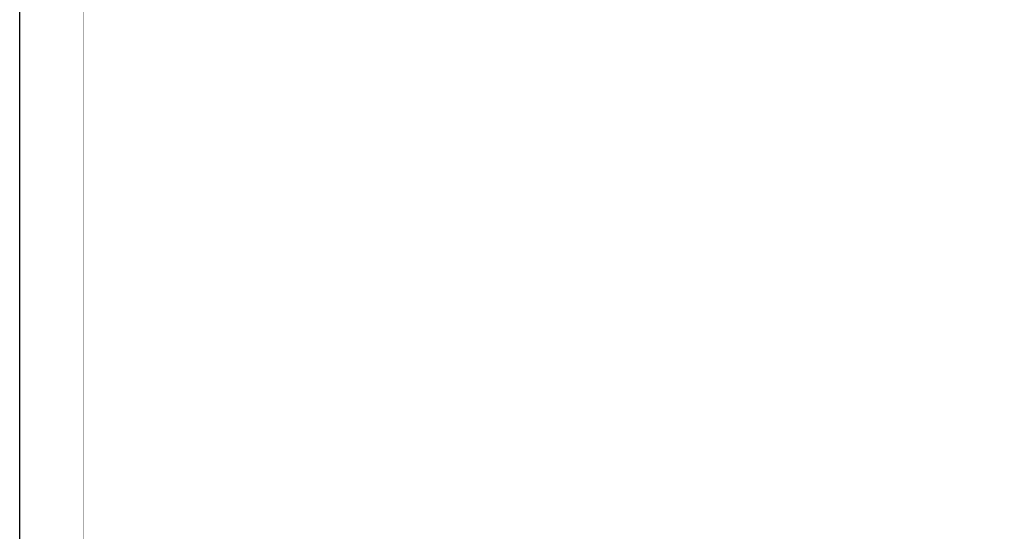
# Model space of a CAD drawing. Header units: millimetres. Extents: x 0 to 1189, y 0 to 841.
# Tile 3 of 9: x 0 to 386, y 344 to 544. Entities that reach past the tile are written whole.
import ezdxf
from ezdxf.enums import TextEntityAlignment as Align

# ---------------------------------------------------------------- set-up
doc = ezdxf.new("R2010")
doc.units = ezdxf.units.MM
for name, color, linetype in [('LIJN025', 10, 'CONTINUOUS'), ('LIJN050', 90, 'CONTINUOUS'), ('TEKST25', 1, 'CONTINUOUS'), ('TEKST35', 50, 'CONTINUOUS'), ('TEKST50', 90, 'CONTINUOUS')]:
    doc.layers.add(name, color=color, linetype=linetype)
doc.styles.add('ISO', font='ISO.SHX')
doc.styles.add('ROMAND', font='romand')

# ---------------------------------------------------------------- blocks, each defined once
blk = doc.blocks.new('A0')
at = {"layer": 'LIJN050', "const_width": 0.2}
blk.add_lwpolyline([(1184, 836), (25, 836), (25, 5), (1184, 5)], close=True, dxfattribs=at)
at = {"layer": 'TEKST25'}
blk.add_lwpolyline([(1189, 841), (1189, 0), (0, 0), (0, 841)], close=True, dxfattribs=at)
at = {"layer": 'TEKST25', "style": 'ISO'}
for tag, p in [('E', (1144.25, 66)), ('NAAM-E', (1155.75, 66)), ('DATUM-E', (1174, 66)), ('D', (1144.25, 61)), ('NAAM-D', (1155.75, 61)), ('DATUM-D', (1174, 61)), ('C', (1144.25, 56)), ('NAAM-C', (1155.75, 56)), ('DATUM-C', (1174, 56)), ('B', (1144.25, 51)), ('NAAM-B', (1155.75, 51)), ('DATUM-B', (1174, 51)), ('A', (1144.25, 46)), ('NAAM-A', (1155.75, 46)), ('DATUM-A', (1174, 46))]:
    blk.add_attdef(tag, text='', height=2.5, dxfattribs=at).set_placement(p, align=Align.CENTER)
for tag, p in [('DATUM', (1021.75, 36.25)), ('SCHAAL', (1057, 36.25)), ('GETEKEND', (1087.25, 36.25)), ('GECONTOL.', (1122, 36.25)), ('FORMAAT', (1152.25, 28.25))]:
    blk.add_attdef(tag, p, '', height=2.5, dxfattribs=at)
at = {"layer": 'TEKST35', "style": 'ISO'}
for tag, p in [('PROJECT', (1023.5, 72.5)), ('PLAATS', (1023.5, 63.5)), ('INSTALLATIE-REGEL1', (1023.5, 52.5)), ('INSTALLATIE-REGEL2', (1023.5, 43.5))]:
    blk.add_attdef(tag, p, '', height=4, dxfattribs=at)
at = {"layer": 'TEKST35', "style": 'ROMAND', "width": 2.899115}
blk.add_attdef('STATUS', text='', height=2.5, dxfattribs=at).set_placement((1143, 71.5), (1182, 71.5), align=Align.FIT)
at = {"layer": 'TEKST35', "style": 'ISO'}
blk.add_attdef('PROJ.NR.', text='', height=4, dxfattribs=at).set_placement((1170, 23), align=Align.CENTER)
at = {"layer": 'TEKST50', "style": 'ISO'}
blk.add_attdef('FILE-NAAM', text='', height=5, dxfattribs=at).set_placement((1162.5, 7.5), align=Align.CENTER)

msp = doc.modelspace()

# ---------------------------------------------------------------- block references
at = {"layer": 'LIJN025'}
msp.add_blockref('A0', (0, 0), dxfattribs=at)

doc.saveas('drawing.dxf')
